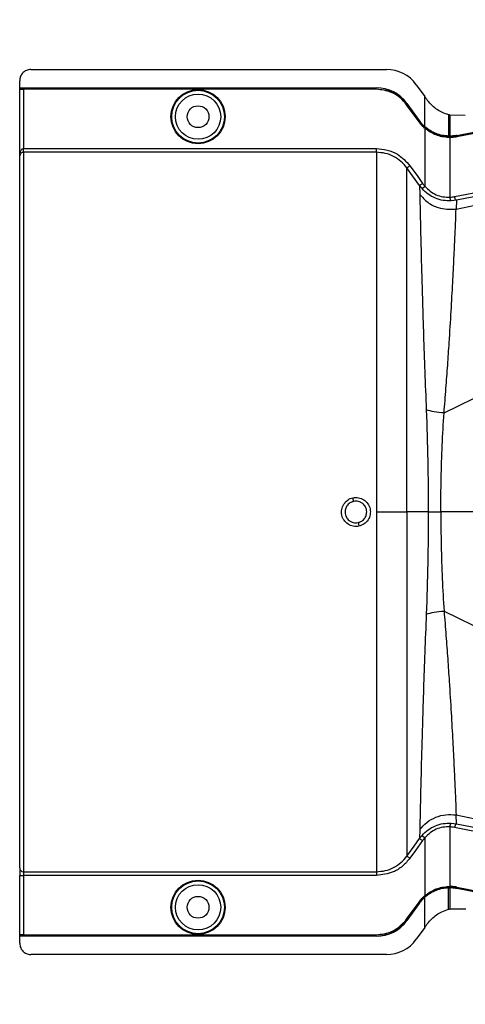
# Model space of a CAD drawing. Header units: inches. Extents: x -3977 to 448, y -4288 to 2176.
# Tile 49 of 206: x -1676 to -1616, y -3983 to -3852. Entities that reach past the tile are written whole.
import ezdxf

# ---------------------------------------------------------------- set-up
doc = ezdxf.new("R2010")
doc.units = ezdxf.units.IN
doc.header["$MEASUREMENT"] = 0

msp = doc.modelspace()

# ---------------------------------------------------------------- linework, layer by layer
at = {"color": 1, "linetype": 'Continuous', "lineweight": 25}
for p, q in [((-1674.229, -3858.866), (-1626.961, -3858.866)), ((-1675.729, -3861.306), (-1675.729, -3860.366)), ((-1617.701, -3877.458), (-1538.126, -3860.718)), ((-1538.133, -3860.684), (-1617.65, -3876.273)), ((-1675.729, -3861.306), (-1628.291, -3861.306)), ((-1675.729, -3861.337), (-1675.729, -3861.306)), ((-1675.729, -3861.337), (-1628.291, -3861.337)), ((-1675.729, -3861.456), (-1675.729, -3861.337)), ((-1675.729, -3861.456), (-1628.291, -3861.456)), ((-1675.729, -3861.456), (-1675.729, -3861.491)), ((-1675.729, -3870.347), (-1675.729, -3861.491)), ((-1675.229, -3861.5), (-1675.229, -3869.398)), ((-1628.291, -3861.5), (-1675.229, -3861.5)), ((-1628.291, -3861.337), (-1628.291, -3861.306)), ((-1628.291, -3861.456), (-1628.291, -3861.5)), ((-1622.991, -3860.9), (-1621.853, -3862.483)), ((-1624.233, -3863.386), (-1624.257, -3863.404)), ((-1624.257, -3863.404), (-1622.616, -3865.685)), ((-1624.233, -3863.386), (-1622.592, -3865.667)), ((-1621.853, -3866.486), (-1621.853, -3862.483)), ((-1624.268, -3863.562), (-1624.233, -3863.536)), ((-1622.627, -3865.843), (-1624.268, -3863.562)), ((-1624.233, -3863.536), (-1622.592, -3865.817)), ((-1619.294, -3904.575), (-1538.459, -3864.759)), ((-1622.627, -3865.843), (-1622.592, -3865.817)), ((-1622.616, -3865.685), (-1622.592, -3865.667)), ((-1618.689, -3864.898), (-1618.689, -3865.31)), ((-1618.689, -3865.31), (-1618.689, -3867.738)), ((-1618.531, -3864.937), (-1618.531, -3865.279)), ((-1618.51, -3864.942), (-1618.531, -3864.937)), ((-1618.531, -3865.279), (-1618.531, -3867.74)), ((-1616.47, -3864.99), (-1618.51, -3864.942)), ((-1621.882, -3866.669), (-1621.853, -3866.636)), ((-1621.853, -3866.486), (-1621.873, -3866.509)), ((-1621.853, -3866.527), (-1621.853, -3866.636)), ((-1621.853, -3866.636), (-1620.368, -3867.499)), ((-1621.853, -3866.694), (-1621.853, -3874.398)), ((-1618.69, -3867.932), (-1618.689, -3867.888)), ((-1618.689, -3867.769), (-1618.53, -3867.771)), ((-1618.689, -3867.888), (-1618.689, -3867.769)), ((-1618.531, -3867.934), (-1618.531, -3875.861)), ((-1617.599, -3867.648), (-1617.593, -3867.678)), ((-1617.59, -3867.841), (-1617.599, -3867.798)), ((-1675.229, -3869.897), (-1675.229, -3869.398)), ((-1675.229, -3869.398), (-1628.291, -3869.398)), ((-1628.291, -3869.897), (-1675.229, -3869.897)), ((-1675.229, -3869.897), (-1675.229, -3965.614)), ((-1675.729, -3965.115), (-1675.729, -3870.347)), ((-1622.554, -3874.321), (-1622.511, -3875.493)), ((-1622.226, -3874.73), (-1622.554, -3874.321)), ((-1622.226, -3874.73), (-1621.853, -3874.398)), ((-1617.65, -3876.273), (-1618.358, -3876.36)), ((-1617.65, -3876.273), (-1617.701, -3877.458)), ((-1628.291, -3917.755), (-1624.233, -3917.755)), ((-1621.395, -3917.755), (-1624.233, -3917.755)), ((-1621.395, -3917.755), (-1619.727, -3917.755)), ((-1562.67, -3917.755), (-1619.727, -3917.755)), ((-1619.294, -3930.936), (-1538.459, -3970.752)), ((-1617.701, -3958.053), (-1538.126, -3974.792)), ((-1617.65, -3959.237), (-1617.701, -3958.053)), ((-1622.511, -3960.018), (-1622.554, -3961.19)), ((-1618.531, -3959.649), (-1618.531, -3967.577)), ((-1618.358, -3959.151), (-1617.65, -3959.237)), ((-1617.65, -3959.237), (-1538.133, -3974.827)), ((-1622.226, -3960.78), (-1621.853, -3961.112)), ((-1621.853, -3961.112), (-1621.853, -3968.816)), ((-1675.729, -3965.115), (-1675.729, -3966.113)), ((-1675.229, -3965.614), (-1628.291, -3965.614)), ((-1675.229, -3965.614), (-1675.229, -3966.113)), ((-1675.729, -3966.113), (-1675.229, -3966.113)), ((-1675.729, -3974.019), (-1675.729, -3966.113)), ((-1628.291, -3966.113), (-1675.229, -3966.113)), ((-1675.229, -3966.113), (-1675.229, -3974.011)), ((-1618.69, -3967.578), (-1618.689, -3967.622)), ((-1618.689, -3967.622), (-1618.689, -3967.742)), ((-1618.689, -3970.201), (-1618.689, -3967.772)), ((-1618.531, -3967.771), (-1618.531, -3970.231)), ((-1617.59, -3967.669), (-1617.599, -3967.713)), ((-1617.599, -3967.863), (-1617.593, -3967.832)), ((-1621.882, -3968.842), (-1621.853, -3968.874)), ((-1621.873, -3969.001), (-1621.853, -3969.024)), ((-1621.853, -3968.984), (-1621.853, -3968.874)), ((-1621.853, -3973.027), (-1621.853, -3969.024)), ((-1624.268, -3971.949), (-1622.627, -3969.668)), ((-1622.616, -3969.825), (-1624.257, -3972.106)), ((-1622.592, -3969.693), (-1624.233, -3971.974)), ((-1622.592, -3969.843), (-1624.233, -3972.124)), ((-1622.627, -3969.668), (-1622.592, -3969.693)), ((-1622.592, -3969.843), (-1622.616, -3969.825)), ((-1618.689, -3970.613), (-1618.689, -3970.201)), ((-1618.531, -3970.231), (-1618.531, -3970.573)), ((-1618.51, -3970.568), (-1616.38, -3970.538)), ((-1624.233, -3971.974), (-1624.268, -3971.949)), ((-1624.257, -3972.106), (-1624.233, -3972.124)), ((-1621.853, -3973.027), (-1622.991, -3974.61)), ((-1675.729, -3974.019), (-1675.729, -3974.054)), ((-1675.729, -3974.174), (-1675.729, -3974.054)), ((-1628.291, -3974.054), (-1675.729, -3974.054)), ((-1628.291, -3974.174), (-1675.729, -3974.174)), ((-1675.729, -3974.204), (-1675.729, -3974.174)), ((-1628.291, -3974.204), (-1675.729, -3974.204)), ((-1675.729, -3975.144), (-1675.729, -3974.204)), ((-1675.229, -3974.011), (-1628.291, -3974.011)), ((-1628.291, -3974.011), (-1628.291, -3974.054)), ((-1628.291, -3974.204), (-1628.291, -3974.174)), ((-1626.961, -3976.644), (-1674.229, -3976.644))]:
    msp.add_line(p, q, dxfattribs=at)
at = {"color": 1, "linetype": 'Continuous', "lineweight": 25, "flags": 128}
for points in [[(-1617.599, -3867.648), (-1573.289, -3859.027), (-1538.475, -3852.25)], [(-1617.593, -3867.678), (-1573.299, -3859.061), (-1538.498, -3852.286)], [(-1617.599, -3867.798), (-1610.886, -3866.492), (-1605.286, -3865.403), (-1600.798, -3864.53), (-1598.163, -3864.017), (-1596.154, -3863.627), (-1594.771, -3863.358), (-1594.145, -3863.236), (-1594.043, -3863.216), (-1594.021, -3863.212), (-1594.016, -3863.211), (-1594.015, -3863.21), (-1594.015, -3863.21), (-1594.015, -3863.21), (-1594.015, -3863.21), (-1594.015, -3863.21), (-1594.015, -3863.21), (-1594.015, -3863.21), (-1594.015, -3863.21), (-1594.015, -3863.21), (-1594.014, -3863.21), (-1570.43, -3858.621)], [(-1570.422, -3858.665), (-1596.836, -3863.804), (-1617.59, -3867.841)], [(-1618.531, -3867.74), (-1618.53, -3867.757), (-1618.53, -3867.771)], [(-1622.554, -3874.321), (-1623.482, -3873.028), (-1624.233, -3871.982)], [(-1623.827, -3871.69), (-1622.886, -3873), (-1622.148, -3874.03)], [(-1624.233, -3963.529), (-1623.278, -3962.198), (-1622.554, -3961.19)], [(-1622.148, -3961.481), (-1623.088, -3962.791), (-1623.827, -3963.82)], [(-1618.53, -3967.74), (-1618.619, -3967.741), (-1618.689, -3967.742)], [(-1618.689, -3967.742), (-1618.689, -3967.759), (-1618.689, -3967.772)], [(-1618.531, -3967.771), (-1618.53, -3967.753), (-1618.53, -3967.74)], [(-1617.599, -3967.713), (-1591.184, -3972.851), (-1570.43, -3976.889)], [(-1538.475, -3983.26), (-1582.784, -3974.636), (-1617.599, -3967.863)], [(-1538.498, -3983.224), (-1582.791, -3974.603), (-1617.593, -3967.832)], [(-1617.59, -3967.669), (-1591.176, -3972.808), (-1570.422, -3976.846)], [(-1618.51, -3970.568), (-1618.522, -3970.571), (-1618.531, -3970.573)]]:
    msp.add_lwpolyline(points, dxfattribs=at)
at = {"color": 1, "linetype": 'Continuous', "lineweight": 25}
for centre, radius in [((-1652.01, -3865.156), 3.605), ((-1652.01, -3865.156), 3.509), ((-1652.01, -3865.156), 3.012), ((-1652.01, -3865.156), 1.45), ((-1652.01, -3970.354), 3.605), ((-1652.01, -3970.354), 3.509), ((-1652.01, -3970.354), 3.012), ((-1652.01, -3970.354), 1.45)]:
    msp.add_circle(centre, radius, dxfattribs=at)
for centre, radius, start, end in [((-1626.961, -3863.756), 4.89, 35.73216, 90), ((-1628.291, -3866.306), 5, 35.73216, 90), ((-1617.936, -3875.935), 0.599, 172.9578, 225.17479), ((-1656.992, -3921.443), 26.168, 11.21699, 12.30669), ((-1605.046, -3914.068), 26.17, 191.2161, 192.30574), ((-1617.936, -3959.576), 0.599, 134.82521, 187.0422), ((-1675.23, -3965.114), 0.5, 180.05508, 270.05497), ((-1628.291, -3969.204), 4.969, 270, 324.26784), ((-1628.291, -3969.204), 5, 270, 324.26784), ((-1626.961, -3971.754), 4.89, 270, 324.26784)]:
    msp.add_arc(centre, radius, start, end, dxfattribs=at)
for centre, major_axis, start_param, end_param in [((-1620.08, -3867.784), (4.773, -0.033), 1.2402323, 1.2750713), ((-1620.08, -3967.726), (4.773, 0.033), 5.008114, 5.042953)]:
    msp.add_ellipse(centre, major_axis=major_axis, ratio=0.0122176, start_param=start_param, end_param=end_param, dxfattribs=at)
for points, knots in [([(-1674.229, -3858.866), (-1674.442, -3858.893), (-1674.884, -3858.948), (-1675.388, -3859.353), (-1675.68, -3859.858), (-1675.714, -3860.201), (-1675.729, -3860.366)], [0, 0, 0, 0, 0.2702426, 0.562405, 0.7897212, 1, 1, 1, 1]), ([(-1617.893, -3875.782), (-1603.053, -3872.864), (-1576.553, -3867.655), (-1550.049, -3862.473), (-1538.387, -3860.193)], [0, 0, 0, 0, 0.56, 1, 1, 1, 1]), ([(-1675.729, -3861.491), (-1675.721, -3861.492), (-1675.702, -3861.495), (-1675.567, -3861.498), (-1675.399, -3861.5), (-1675.284, -3861.5), (-1675.229, -3861.5)], [0, 0, 0, 0, 0.27028, 0.5624538, 0.7897516, 1, 1, 1, 1]), ([(-1628.291, -3861.456), (-1627.856, -3861.491), (-1626.973, -3861.56), (-1625.483, -3862.178), (-1624.705, -3863.024), (-1624.233, -3863.536)], [0, 0, 0, 0, 0.2774863, 0.5619954, 1, 1, 1, 1]), ([(-1624.268, -3863.562), (-1624.548, -3863.231), (-1625.116, -3862.561), (-1626.475, -3861.72), (-1627.606, -3861.583), (-1628.291, -3861.5)], [0, 0, 0, 0, 0.2775345, 0.5620489, 1, 1, 1, 1]), ([(-1621.78, -3862.585), (-1621.793, -3862.566), (-1621.818, -3862.532), (-1621.842, -3862.498), (-1621.853, -3862.483)], [0, 0, 0, 0, 0.56, 1, 1, 1, 1]), ([(-1621.78, -3862.585), (-1621.731, -3862.652), (-1621.645, -3862.772), (-1621.559, -3862.892), (-1621.521, -3862.944)], [0, 0, 0, 0, 0.55999924, 1, 1, 1, 1]), ([(-1618.689, -3864.898), (-1618.966, -3864.808), (-1619.735, -3864.56), (-1620.746, -3863.894), (-1621.303, -3863.212), (-1621.521, -3862.944)], [0, 0, 0, 0, 0.2548715, 0.7080318, 1, 1, 1, 1]), ([(-1621.882, -3866.669), (-1622.033, -3866.526), (-1622.304, -3866.27), (-1622.528, -3865.973), (-1622.627, -3865.843)], [0, 0, 0, 0, 0.559821, 1, 1, 1, 1]), ([(-1622.616, -3865.685), (-1622.49, -3865.85), (-1622.264, -3866.144), (-1621.992, -3866.398), (-1621.873, -3866.509)], [0, 0, 0, 0, 0.5599982, 1, 1, 1, 1]), ([(-1621.853, -3866.486), (-1622.003, -3866.344), (-1622.271, -3866.091), (-1622.494, -3865.797), (-1622.592, -3865.667)], [0, 0, 0, 0, 0.5600007, 1, 1, 1, 1]), ([(-1622.592, -3865.817), (-1622.466, -3865.981), (-1622.241, -3866.274), (-1621.971, -3866.525), (-1621.853, -3866.636)], [0, 0, 0, 0, 0.5598194, 1, 1, 1, 1]), ([(-1618.667, -3864.904), (-1618.671, -3864.903), (-1618.678, -3864.901), (-1618.686, -3864.899), (-1618.689, -3864.898)], [0, 0, 0, 0, 0.56, 1, 1, 1, 1]), ([(-1618.531, -3864.937), (-1618.556, -3864.931), (-1618.601, -3864.92), (-1618.647, -3864.909), (-1618.667, -3864.904)], [0, 0, 0, 0, 0.5599961, 1, 1, 1, 1]), ([(-1621.882, -3866.669), (-1621.876, -3866.674), (-1621.867, -3866.682), (-1621.857, -3866.691), (-1621.853, -3866.694)], [0, 0, 0, 0, 0.56, 1, 1, 1, 1]), ([(-1621.873, -3866.509), (-1621.869, -3866.512), (-1621.862, -3866.518), (-1621.856, -3866.524), (-1621.853, -3866.527)], [0, 0, 0, 0, 0.56, 1, 1, 1, 1]), ([(-1618.689, -3867.738), (-1618.971, -3867.716), (-1619.534, -3867.672), (-1620.369, -3867.416), (-1621.164, -3867.035), (-1621.623, -3866.669), (-1621.853, -3866.486)], [0, 0, 0, 0, 0.2500257, 0.5001914, 0.7501772, 1, 1, 1, 1]), ([(-1621.853, -3866.527), (-1621.368, -3866.875), (-1620.401, -3867.571), (-1619.258, -3867.703), (-1618.689, -3867.769)], [0, 0, 0, 0, 0.5013928, 1, 1, 1, 1]), ([(-1618.69, -3867.932), (-1619.262, -3867.865), (-1620.404, -3867.732), (-1621.37, -3867.04), (-1621.853, -3866.694)], [0, 0, 0, 0, 0.4999469, 1, 1, 1, 1]), ([(-1618.531, -3867.934), (-1618.56, -3867.934), (-1618.613, -3867.934), (-1618.667, -3867.933), (-1618.69, -3867.932)], [0, 0, 0, 0, 0.5600001, 1, 1, 1, 1]), ([(-1618.689, -3867.769), (-1618.689, -3867.763), (-1618.689, -3867.753), (-1618.689, -3867.743), (-1618.689, -3867.738)], [0, 0, 0, 0, 0.56, 1, 1, 1, 1]), ([(-1618.689, -3867.888), (-1618.484, -3867.887), (-1618.118, -3867.886), (-1617.757, -3867.825), (-1617.599, -3867.798)], [0, 0, 0, 0, 0.5600766, 1, 1, 1, 1]), ([(-1617.599, -3867.648), (-1617.771, -3867.677), (-1618.08, -3867.728), (-1618.393, -3867.736), (-1618.531, -3867.74)], [0, 0, 0, 0, 0.5598333, 1, 1, 1, 1]), ([(-1617.59, -3867.841), (-1617.765, -3867.87), (-1618.077, -3867.922), (-1618.392, -3867.93), (-1618.531, -3867.934)], [0, 0, 0, 0, 0.5599609, 1, 1, 1, 1]), ([(-1618.53, -3867.771), (-1618.354, -3867.765), (-1618.04, -3867.755), (-1617.729, -3867.702), (-1617.593, -3867.678)], [0, 0, 0, 0, 0.5600547, 1, 1, 1, 1]), ([(-1675.729, -3870.347), (-1675.716, -3870.158), (-1675.697, -3869.905), (-1675.563, -3869.627), (-1675.463, -3869.499), (-1675.366, -3869.43), (-1675.286, -3869.402), (-1675.248, -3869.399), (-1675.229, -3869.398)], [0, 0, 0, 0, 0.4992923, 0.6664726, 0.8017544, 0.9097508, 0.956348, 1, 1, 1, 1]), ([(-1675.229, -3869.897), (-1675.25, -3869.897), (-1675.293, -3869.899), (-1675.385, -3869.915), (-1675.525, -3869.969), (-1675.696, -3870.123), (-1675.716, -3870.258), (-1675.729, -3870.347)], [0, 0, 0, 0, 0.0483457, 0.102766, 0.2380798, 0.4991701, 1, 1, 1, 1]), ([(-1628.291, -3869.398), (-1627.805, -3869.437), (-1626.835, -3869.515), (-1625.199, -3870.199), (-1624.347, -3871.125), (-1623.827, -3871.69)], [0, 0, 0, 0, 0.2811331, 0.5612645, 1, 1, 1, 1]), ([(-1624.233, -3871.982), (-1624.484, -3871.677), (-1624.988, -3871.067), (-1625.99, -3870.413), (-1627.105, -3869.978), (-1627.896, -3869.924), (-1628.291, -3869.897)], [0, 0, 0, 0, 0.2495121, 0.4997211, 0.7495793, 1, 1, 1, 1]), ([(-1675.722, -3870.185), (-1675.724, -3870.217), (-1675.727, -3870.277), (-1675.729, -3870.324), (-1675.729, -3870.347)], [0, 0, 0, 0, 0.5230707, 1, 1, 1, 1]), ([(-1624.233, -3871.982), (-1624.225, -3871.977), (-1624.21, -3871.966), (-1624.115, -3871.898), (-1623.981, -3871.801), (-1623.877, -3871.726), (-1623.827, -3871.69)], [0, 0, 0, 0, 0.2405938, 0.5, 0.7594062, 1, 1, 1, 1]), ([(-1624.233, -3917.755), (-1624.233, -3915.833), (-1624.233, -3911.999), (-1624.233, -3906.332), (-1624.233, -3900.852), (-1624.233, -3895.635), (-1624.233, -3890.765), (-1624.233, -3886.32), (-1624.233, -3882.367), (-1624.233, -3878.973), (-1624.233, -3876.181), (-1624.233, -3874.059), (-1624.233, -3872.569), (-1624.233, -3872.178), (-1624.233, -3871.982)], [0, 0, 0, 0, 0.0835007, 0.1665231, 0.2500651, 0.3332635, 0.4163653, 0.4999954, 0.5830081, 0.6662479, 0.7498193, 0.8329143, 0.916285, 1, 1, 1, 1]), ([(-1622.554, -3874.321), (-1622.546, -3874.316), (-1622.531, -3874.305), (-1622.436, -3874.236), (-1622.301, -3874.14), (-1622.198, -3874.065), (-1622.148, -3874.03)], [0, 0, 0, 0, 0.240618, 0.5, 0.759382, 1, 1, 1, 1]), ([(-1618.358, -3876.36), (-1618.712, -3876.356), (-1619.42, -3876.347), (-1620.468, -3876.03), (-1621.441, -3875.506), (-1621.964, -3874.989), (-1622.226, -3874.73)], [0, 0, 0, 0, 0.2495808, 0.4989767, 0.7495561, 1, 1, 1, 1]), ([(-1622.148, -3874.03), (-1622.095, -3874.101), (-1622.001, -3874.227), (-1621.898, -3874.346), (-1621.853, -3874.398)], [0, 0, 0, 0, 0.5599594, 1, 1, 1, 1]), ([(-1621.853, -3874.398), (-1621.629, -3874.631), (-1621.184, -3875.094), (-1620.345, -3875.567), (-1619.441, -3875.853), (-1618.834, -3875.858), (-1618.531, -3875.861)], [0, 0, 0, 0, 0.2526371, 0.5035436, 0.7519095, 1, 1, 1, 1]), ([(-1622.511, -3875.493), (-1622.506, -3875.99), (-1622.496, -3876.98), (-1622.445, -3879.325), (-1622.375, -3882.238), (-1622.284, -3885.73), (-1622.172, -3889.739), (-1622.033, -3894.195), (-1621.867, -3899.017), (-1621.728, -3902.454), (-1621.659, -3904.175)], [0, 0, 0, 0, 0.1257187, 0.25028791, 0.37539331, 0.5005251, 0.62508815, 0.75056828, 0.87502149, 1, 1, 1, 1]), ([(-1622.511, -3875.493), (-1622.181, -3875.863), (-1621.507, -3876.617), (-1619.847, -3877.48), (-1618.509, -3877.466), (-1617.701, -3877.458)], [0, 0, 0, 0, 0.2761786, 0.5629357, 1, 1, 1, 1]), ([(-1618.531, -3875.861), (-1618.411, -3875.853), (-1618.197, -3875.837), (-1617.986, -3875.799), (-1617.893, -3875.782)], [0, 0, 0, 0, 0.5599329, 1, 1, 1, 1]), ([(-1617.65, -3876.273), (-1617.673, -3876.264), (-1617.723, -3876.244), (-1617.799, -3876.111), (-1617.859, -3875.947), (-1617.882, -3875.835), (-1617.893, -3875.782)], [0, 0, 0, 0, 0.2704256, 0.5623869, 0.7895723, 1, 1, 1, 1]), ([(-1619.294, -3904.575), (-1619.209, -3903.484), (-1619.04, -3901.317), (-1618.81, -3898.199), (-1618.573, -3894.712), (-1618.344, -3890.98), (-1618.136, -3887.188), (-1617.969, -3883.877), (-1617.84, -3881.106), (-1617.74, -3878.872), (-1617.714, -3877.93), (-1617.701, -3877.458)], [0, 0, 0, 0, 0.084405, 0.167683, 0.2508255, 0.3762115, 0.5005933, 0.6255551, 0.7504676, 0.8747621, 1, 1, 1, 1]), ([(-1621.659, -3904.175), (-1621.581, -3906.407), (-1621.424, -3910.868), (-1621.405, -3915.46), (-1621.395, -3917.755)], [0, 0, 0, 0, 0.5001323, 1, 1, 1, 1]), ([(-1619.294, -3904.575), (-1619.756, -3904.535), (-1620.68, -3904.455), (-1621.332, -3904.269), (-1621.659, -3904.175)], [0, 0, 0, 0, 0.49997816, 1, 1, 1, 1]), ([(-1619.727, -3917.755), (-1619.718, -3916.268), (-1619.7, -3913.291), (-1619.558, -3908.867), (-1619.382, -3906.008), (-1619.294, -3904.575)], [0, 0, 0, 0, 0.3326232, 0.6656434, 1, 1, 1, 1]), ([(-1630.614, -3919.645), (-1630.738, -3919.664), (-1630.988, -3919.702), (-1631.491, -3919.642), (-1632.08, -3919.395), (-1632.544, -3918.955), (-1632.797, -3918.521), (-1632.915, -3918.161), (-1632.952, -3917.787), (-1632.903, -3917.289), (-1632.654, -3916.695), (-1632.22, -3916.224), (-1631.783, -3915.964), (-1631.545, -3915.898), (-1631.426, -3915.865)], [0, 0, 0, 0, 0.0624093, 0.1260247, 0.2505512, 0.3749718, 0.4381731, 0.5000325, 0.5626603, 0.6249545, 0.7484603, 0.8770445, 0.9382648, 1, 1, 1, 1]), ([(-1631.426, -3915.865), (-1631.172, -3915.84), (-1630.666, -3915.791), (-1629.944, -3916.094), (-1629.395, -3916.631), (-1629.088, -3917.34), (-1629.081, -3918.112), (-1629.359, -3918.826), (-1629.893, -3919.397), (-1630.373, -3919.562), (-1630.614, -3919.645)], [0, 0, 0, 0, 0.12513, 0.2501727, 0.3756048, 0.5001848, 0.6250973, 0.7500797, 0.8745612, 1, 1, 1, 1]), ([(-1631.324, -3916.352), (-1631.448, -3916.39), (-1631.658, -3916.454), (-1631.933, -3916.633), (-1632.181, -3916.874), (-1632.409, -3917.253), (-1632.444, -3917.579), (-1632.463, -3917.755)], [0, 0, 0, 0, 0.19832374, 0.33644958, 0.50065876, 0.73016777, 1, 1, 1, 1]), ([(-1629.577, -3917.755), (-1629.587, -3917.626), (-1629.606, -3917.382), (-1629.775, -3916.984), (-1630.051, -3916.658), (-1630.39, -3916.452), (-1630.689, -3916.348), (-1630.997, -3916.305), (-1631.214, -3916.336), (-1631.324, -3916.352)], [0, 0, 0, 0, 0.1514392, 0.2849996, 0.4995211, 0.6401034, 0.7446468, 0.8700184, 1, 1, 1, 1]), ([(-1632.463, -3917.755), (-1632.453, -3917.885), (-1632.434, -3918.129), (-1632.264, -3918.526), (-1631.989, -3918.852), (-1631.651, -3919.058), (-1631.351, -3919.162), (-1631.043, -3919.206), (-1630.826, -3919.174), (-1630.715, -3919.158)], [0, 0, 0, 0, 0.1513707, 0.2848656, 0.4992611, 0.6397711, 0.7442765, 0.8697489, 1, 1, 1, 1]), ([(-1630.715, -3919.158), (-1630.592, -3919.121), (-1630.382, -3919.057), (-1630.107, -3918.878), (-1629.859, -3918.636), (-1629.63, -3918.257), (-1629.595, -3917.931), (-1629.577, -3917.755)], [0, 0, 0, 0, 0.1982573, 0.3363448, 0.5005148, 0.7300981, 1, 1, 1, 1]), ([(-1624.233, -3917.755), (-1624.233, -3919.514), (-1624.233, -3923.106), (-1624.233, -3928.521), (-1624.233, -3933.961), (-1624.233, -3939.291), (-1624.233, -3944.366), (-1624.233, -3949.042), (-1624.233, -3953.19), (-1624.233, -3956.704), (-1624.233, -3959.521), (-1624.233, -3961.592), (-1624.233, -3962.986), (-1624.233, -3963.35), (-1624.233, -3963.529)], [0, 0, 0, 0, 0.0764204, 0.1560238, 0.2384089, 0.3230616, 0.4093667, 0.4966296, 0.584108, 0.6710485, 0.7567251, 0.840474, 0.9217211, 1, 1, 1, 1]), ([(-1621.395, -3917.755), (-1621.405, -3920.05), (-1621.424, -3924.642), (-1621.581, -3929.104), (-1621.659, -3931.335)], [0, 0, 0, 0, 0.49986769, 1, 1, 1, 1]), ([(-1619.727, -3917.755), (-1619.718, -3919.243), (-1619.7, -3922.219), (-1619.558, -3926.643), (-1619.382, -3929.503), (-1619.294, -3930.936)], [0, 0, 0, 0, 0.3326232, 0.6656434, 1, 1, 1, 1]), ([(-1621.659, -3931.335), (-1621.728, -3933.057), (-1621.867, -3936.493), (-1622.033, -3941.315), (-1622.172, -3945.771), (-1622.284, -3949.78), (-1622.375, -3953.272), (-1622.445, -3956.185), (-1622.496, -3958.531), (-1622.506, -3959.521), (-1622.511, -3960.018)], [0, 0, 0, 0, 0.1249785, 0.2494317, 0.3749119, 0.4994749, 0.6246067, 0.7497121, 0.8742813, 1, 1, 1, 1]), ([(-1621.659, -3931.335), (-1621.332, -3931.242), (-1620.68, -3931.055), (-1619.756, -3930.976), (-1619.294, -3930.936)], [0, 0, 0, 0, 0.5000218, 1, 1, 1, 1]), ([(-1619.294, -3930.936), (-1619.209, -3932.027), (-1619.04, -3934.194), (-1618.81, -3937.311), (-1618.573, -3940.799), (-1618.344, -3944.531), (-1618.136, -3948.322), (-1617.969, -3951.634), (-1617.84, -3954.404), (-1617.74, -3956.638), (-1617.714, -3957.58), (-1617.701, -3958.053)], [0, 0, 0, 0, 0.084405, 0.167683, 0.2508255, 0.3762115, 0.5005933, 0.6255551, 0.7504676, 0.8747621, 1, 1, 1, 1]), ([(-1622.511, -3960.018), (-1622.22, -3959.684), (-1621.628, -3959.002), (-1620.413, -3958.325), (-1619.066, -3957.955), (-1618.15, -3958.021), (-1617.701, -3958.053)], [0, 0, 0, 0, 0.2452308, 0.5, 0.7547692, 1, 1, 1, 1]), ([(-1622.226, -3960.78), (-1621.964, -3960.522), (-1621.441, -3960.004), (-1620.468, -3959.481), (-1619.42, -3959.163), (-1618.712, -3959.155), (-1618.358, -3959.151)], [0, 0, 0, 0, 0.2504497, 0.501026, 0.7504119, 1, 1, 1, 1]), ([(-1618.531, -3959.649), (-1618.834, -3959.652), (-1619.441, -3959.658), (-1620.345, -3959.944), (-1621.184, -3960.416), (-1621.629, -3960.88), (-1621.853, -3961.112)], [0, 0, 0, 0, 0.24809771, 0.49645367, 0.74735706, 1, 1, 1, 1]), ([(-1617.893, -3959.729), (-1618.011, -3959.708), (-1618.223, -3959.67), (-1618.437, -3959.656), (-1618.531, -3959.649)], [0, 0, 0, 0, 0.5599329, 1, 1, 1, 1]), ([(-1617.65, -3959.237), (-1617.671, -3959.244), (-1617.703, -3959.256), (-1617.75, -3959.317), (-1617.786, -3959.381), (-1617.82, -3959.459), (-1617.86, -3959.573), (-1617.88, -3959.667), (-1617.893, -3959.729)], [0, 0, 0, 0, 0.2396351, 0.3684751, 0.5, 0.6315249, 0.7603649, 1, 1, 1, 1]), ([(-1538.387, -3975.317), (-1553.229, -3972.416), (-1579.734, -3967.234), (-1606.233, -3962.022), (-1617.893, -3959.729)], [0, 0, 0, 0, 0.56, 1, 1, 1, 1]), ([(-1622.554, -3961.19), (-1622.495, -3961.111), (-1622.391, -3960.97), (-1622.276, -3960.838), (-1622.226, -3960.78)], [0, 0, 0, 0, 0.5598158, 1, 1, 1, 1]), ([(-1622.554, -3961.19), (-1622.546, -3961.195), (-1622.531, -3961.206), (-1622.436, -3961.274), (-1622.301, -3961.371), (-1622.198, -3961.445), (-1622.148, -3961.481)], [0, 0, 0, 0, 0.2406182, 0.5, 0.7593818, 1, 1, 1, 1]), ([(-1621.853, -3961.112), (-1621.91, -3961.179), (-1622.013, -3961.298), (-1622.107, -3961.425), (-1622.148, -3961.481)], [0, 0, 0, 0, 0.5599596, 1, 1, 1, 1]), ([(-1628.291, -3965.614), (-1627.897, -3965.587), (-1627.108, -3965.533), (-1625.993, -3965.099), (-1624.99, -3964.445), (-1624.485, -3963.834), (-1624.233, -3963.529)], [0, 0, 0, 0, 0.2494565, 0.4996464, 0.7495448, 1, 1, 1, 1]), ([(-1623.827, -3963.82), (-1624.142, -3964.192), (-1624.771, -3964.935), (-1626.28, -3965.867), (-1627.529, -3966.02), (-1628.291, -3966.113)], [0, 0, 0, 0, 0.2811141, 0.5612729, 1, 1, 1, 1]), ([(-1624.233, -3963.529), (-1624.225, -3963.534), (-1624.21, -3963.545), (-1624.115, -3963.613), (-1623.981, -3963.71), (-1623.877, -3963.784), (-1623.827, -3963.82)], [0, 0, 0, 0, 0.24059362, 0.49999969, 0.75940594, 1, 1, 1, 1]), ([(-1675.729, -3965.781), (-1675.729, -3965.793), (-1675.729, -3965.813), (-1675.729, -3965.963), (-1675.729, -3966.027)], [0, 0, 0, 0, 0.5708392, 1, 1, 1, 1]), ([(-1621.853, -3968.816), (-1621.37, -3968.47), (-1620.404, -3967.778), (-1619.262, -3967.645), (-1618.69, -3967.578)], [0, 0, 0, 0, 0.500053, 1, 1, 1, 1]), ([(-1621.853, -3968.874), (-1621.307, -3968.488), (-1620.331, -3967.796), (-1619.191, -3967.675), (-1618.689, -3967.622)], [0, 0, 0, 0, 0.5591099, 1, 1, 1, 1]), ([(-1618.689, -3967.772), (-1618.971, -3967.794), (-1619.534, -3967.838), (-1620.369, -3968.095), (-1621.164, -3968.475), (-1621.623, -3968.841), (-1621.853, -3969.024)], [0, 0, 0, 0, 0.2500257, 0.5001914, 0.7501772, 1, 1, 1, 1]), ([(-1618.69, -3967.578), (-1618.66, -3967.578), (-1618.607, -3967.576), (-1618.554, -3967.577), (-1618.531, -3967.577)], [0, 0, 0, 0, 0.56004574, 1, 1, 1, 1]), ([(-1617.599, -3967.713), (-1617.801, -3967.68), (-1618.162, -3967.621), (-1618.528, -3967.622), (-1618.689, -3967.622)], [0, 0, 0, 0, 0.5600744, 1, 1, 1, 1]), ([(-1617.59, -3967.669), (-1617.765, -3967.64), (-1618.077, -3967.588), (-1618.392, -3967.58), (-1618.531, -3967.577)], [0, 0, 0, 0, 0.5599497, 1, 1, 1, 1]), ([(-1617.599, -3967.863), (-1617.771, -3967.834), (-1618.08, -3967.782), (-1618.393, -3967.774), (-1618.531, -3967.771)], [0, 0, 0, 0, 0.5598333, 1, 1, 1, 1]), ([(-1617.593, -3967.832), (-1617.767, -3967.803), (-1618.078, -3967.751), (-1618.392, -3967.743), (-1618.53, -3967.74)], [0, 0, 0, 0, 0.5600516, 1, 1, 1, 1]), ([(-1622.627, -3969.668), (-1622.5, -3969.502), (-1622.274, -3969.207), (-1622.001, -3968.953), (-1621.882, -3968.842)], [0, 0, 0, 0, 0.5598224, 1, 1, 1, 1]), ([(-1622.616, -3969.825), (-1622.49, -3969.66), (-1622.264, -3969.366), (-1621.992, -3969.113), (-1621.873, -3969.001)], [0, 0, 0, 0, 0.5599986, 1, 1, 1, 1]), ([(-1621.853, -3968.874), (-1622.003, -3969.016), (-1622.271, -3969.27), (-1622.494, -3969.564), (-1622.592, -3969.693)], [0, 0, 0, 0, 0.559818, 1, 1, 1, 1]), ([(-1621.853, -3969.024), (-1622.003, -3969.166), (-1622.271, -3969.42), (-1622.494, -3969.714), (-1622.592, -3969.843)], [0, 0, 0, 0, 0.5600005, 1, 1, 1, 1]), ([(-1621.882, -3968.842), (-1621.876, -3968.837), (-1621.867, -3968.828), (-1621.857, -3968.82), (-1621.853, -3968.816)], [0, 0, 0, 0, 0.5601198, 1, 1, 1, 1]), ([(-1621.873, -3969.001), (-1621.869, -3968.998), (-1621.862, -3968.992), (-1621.856, -3968.986), (-1621.853, -3968.984)], [0, 0, 0, 0, 0.56, 1, 1, 1, 1]), ([(-1621.521, -3972.566), (-1621.331, -3972.33), (-1620.801, -3971.67), (-1619.804, -3970.979), (-1618.997, -3970.714), (-1618.689, -3970.613)], [0, 0, 0, 0, 0.2563458, 0.7166755, 1, 1, 1, 1]), ([(-1618.667, -3970.607), (-1618.671, -3970.608), (-1618.678, -3970.61), (-1618.686, -3970.612), (-1618.689, -3970.613)], [0, 0, 0, 0, 0.5600046, 1, 1, 1, 1]), ([(-1618.667, -3970.607), (-1618.641, -3970.601), (-1618.596, -3970.589), (-1618.551, -3970.578), (-1618.531, -3970.573)], [0, 0, 0, 0, 0.5599989, 1, 1, 1, 1]), ([(-1628.291, -3974.011), (-1627.859, -3973.976), (-1626.984, -3973.907), (-1625.508, -3973.295), (-1624.736, -3972.457), (-1624.268, -3971.949)], [0, 0, 0, 0, 0.2775345, 0.5620489, 1, 1, 1, 1]), ([(-1624.233, -3971.974), (-1624.515, -3972.308), (-1625.087, -3972.984), (-1626.459, -3973.832), (-1627.6, -3973.97), (-1628.291, -3974.054)], [0, 0, 0, 0, 0.2774863, 0.5619954, 1, 1, 1, 1]), ([(-1621.853, -3973.027), (-1621.839, -3973.008), (-1621.815, -3972.974), (-1621.79, -3972.94), (-1621.78, -3972.926)], [0, 0, 0, 0, 0.56, 1, 1, 1, 1]), ([(-1621.78, -3972.926), (-1621.731, -3972.858), (-1621.645, -3972.739), (-1621.559, -3972.619), (-1621.521, -3972.566)], [0, 0, 0, 0, 0.5599992, 1, 1, 1, 1]), ([(-1675.229, -3974.011), (-1675.3, -3974.011), (-1675.448, -3974.011), (-1675.616, -3974.013), (-1675.713, -3974.016), (-1675.724, -3974.018), (-1675.729, -3974.019)], [0, 0, 0, 0, 0.2702426, 0.562405, 0.7897212, 1, 1, 1, 1]), ([(-1675.729, -3975.144), (-1675.703, -3975.357), (-1675.648, -3975.799), (-1675.242, -3976.302), (-1674.738, -3976.595), (-1674.394, -3976.628), (-1674.229, -3976.644)], [0, 0, 0, 0, 0.27028, 0.5624538, 0.7897516, 1, 1, 1, 1])]:
    msp.add_open_spline(points, degree=3, knots=knots, dxfattribs=at)
for points in [[(-1628.291, -3869.897), (-1628.291, -3869.886), (-1628.291, -3869.864), (-1628.291, -3869.748), (-1628.291, -3869.587), (-1628.291, -3869.461), (-1628.291, -3869.398)], [(-1628.291, -3869.897), (-1628.291, -3870.094), (-1628.291, -3870.489), (-1628.291, -3872.03), (-1628.291, -3874.238), (-1628.291, -3877.148), (-1628.291, -3880.696), (-1628.291, -3884.829), (-1628.291, -3889.482), (-1628.291, -3894.582), (-1628.291, -3900.047), (-1628.291, -3905.792), (-1628.291, -3911.726), (-1628.291, -3915.746), (-1628.291, -3917.755)], [(-1628.291, -3917.755), (-1628.291, -3919.765), (-1628.291, -3923.784), (-1628.291, -3929.718), (-1628.291, -3935.463), (-1628.291, -3940.929), (-1628.291, -3946.028), (-1628.291, -3950.681), (-1628.291, -3954.815), (-1628.291, -3958.362), (-1628.291, -3961.272), (-1628.291, -3963.481), (-1628.291, -3965.022), (-1628.291, -3965.416), (-1628.291, -3965.614)], [(-1628.291, -3965.614), (-1628.291, -3965.624), (-1628.291, -3965.646), (-1628.291, -3965.763), (-1628.291, -3965.924), (-1628.291, -3966.05), (-1628.291, -3966.113)]]:
    msp.add_open_spline(points, degree=3, dxfattribs=at)

doc.saveas('drawing.dxf')
